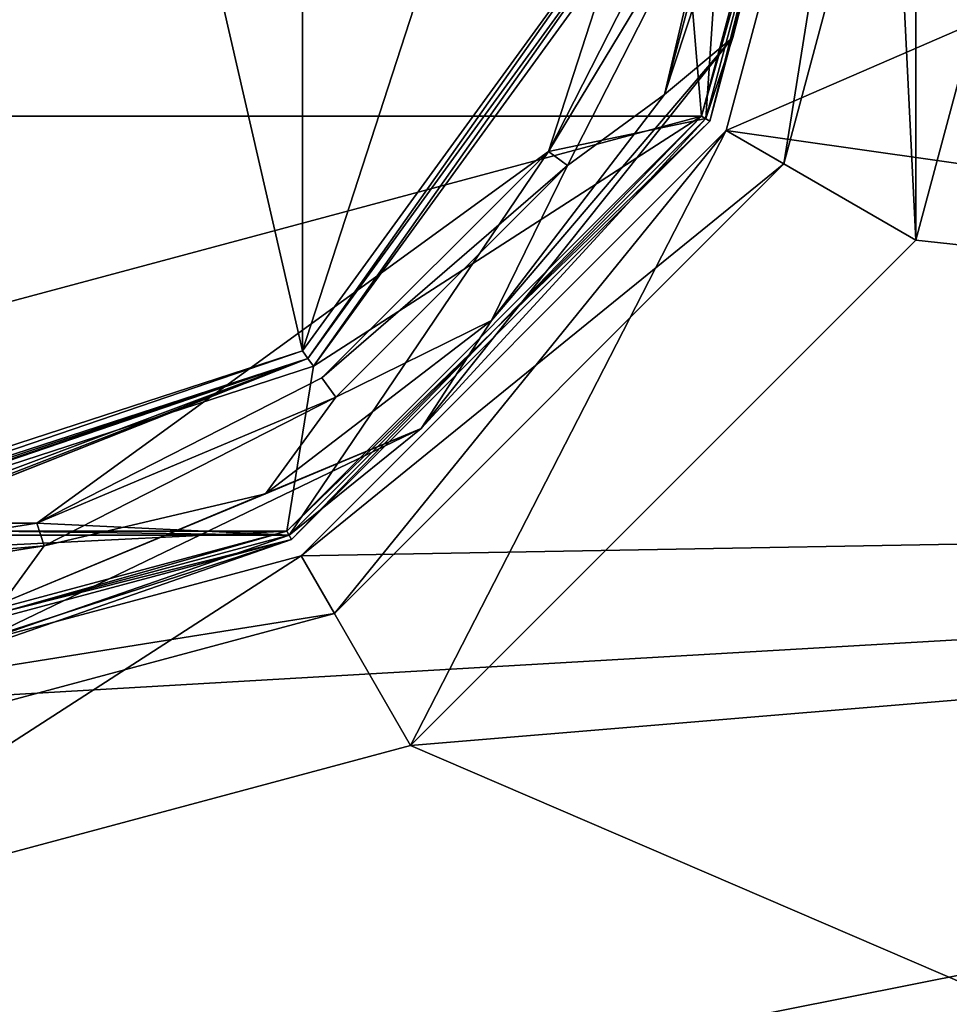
# Model space of a CAD drawing. Header units: millimetres. Extents: x -78 to 78, y -78 to 349.
# Tile 11 of 54: x 6 to 26, y -11 to 10. Entities that reach past the tile are written whole.
import ezdxf

# ---------------------------------------------------------------- set-up
doc = ezdxf.new("R2010")
doc.units = ezdxf.units.MM
doc.header["$LTSCALE"] = 65.185185
for name, color, linetype in [('10', 7, 'CONTINUOUS'), ('153', 7, 'CONTINUOUS'), ('159', 7, 'CONTINUOUS'), ('162', 7, 'CONTINUOUS'), ('166', 7, 'CONTINUOUS'), ('168', 7, 'CONTINUOUS'), ('170', 7, 'CONTINUOUS'), ('171', 7, 'CONTINUOUS'), ('172', 7, 'CONTINUOUS'), ('173', 7, 'CONTINUOUS'), ('174', 7, 'CONTINUOUS'), ('176', 7, 'CONTINUOUS'), ('178', 7, 'CONTINUOUS'), ('183', 7, 'CONTINUOUS'), ('185', 7, 'CONTINUOUS'), ('187', 7, 'CONTINUOUS'), ('191', 7, 'CONTINUOUS'), ('200', 7, 'CONTINUOUS'), ('209', 7, 'CONTINUOUS'), ('3', 7, 'CONTINUOUS'), ('4', 7, 'CONTINUOUS'), ('5', 7, 'CONTINUOUS'), ('7', 7, 'CONTINUOUS'), ('9', 7, 'CONTINUOUS')]:
    doc.layers.add(name, color=color, linetype=linetype)

msp = doc.modelspace()

# ---------------------------------------------------------------- linework, layer by layer
at = {"layer": '10', "linetype": 'CONTINUOUS'}
for points in [[(21.5, 20), (20.698, 8.05), (17.394, 7.363), (21.5, 20)], [(21.5, 20), (23.9, 20), (20.698, 8.05), (21.5, 20)], [(20.698, 8.05), (11.95, -0.698), (17.394, 7.363), (20.698, 8.05)], [(11.95, -0.698), (6.644, -0.448), (17.394, 7.363), (11.95, -0.698)], [(11.95, -0.698), (-11.95, -0.698), (-6.644, -0.448), (11.95, -0.698)], [(11.95, -0.698), (-6.644, -0.448), (6.644, -0.448), (11.95, -0.698)], [(11.95, -0.698), (0, -3.9), (-11.95, -0.698), (11.95, -0.698)]]:
    msp.add_3dface(points, dxfattribs=at)
at = {"layer": '153', "linetype": 'CONTINUOUS'}
for points in [[(24.4, 20, 7), (24.4, 20, 6), (21.131, 7.8, 6), (24.4, 20, 7)], [(24.4, 20, 7), (21.131, 7.8, 6), (21.131, 7.8, 7), (24.4, 20, 7)], [(21.131, 7.8, 6), (12.2, -1.131, 6), (21.131, 7.8, 7), (21.131, 7.8, 6)], [(21.131, 7.8, 7), (12.2, -1.131, 6), (12.2, -1.131, 7), (21.131, 7.8, 7)], [(12.2, -1.131, 6), (0, -4.4, 6), (12.2, -1.131, 7), (12.2, -1.131, 6)], [(12.2, -1.131, 7), (0, -4.4, 6), (0, -4.4, 7), (12.2, -1.131, 7)]]:
    msp.add_3dface(points, dxfattribs=at)
at = {"layer": '159', "linetype": 'CONTINUOUS'}
for points in [[(29, 20, 6), (76, 0, 6), (25.115, 5.5, 6), (29, 20, 6)], [(25.115, 5.5, 6), (76, 0, 6), (14.5, -5.115, 6), (25.115, 5.5, 6)], [(-70.216, -29.081, 6), (-76, 0, 6), (70.216, -29.081, 6), (-70.216, -29.081, 6)], [(70.216, -29.081, 6), (-76, 0, 6), (0, -9, 6), (70.216, -29.081, 6)], [(76, 0, 6), (70.216, -29.081, 6), (14.5, -5.115, 6), (76, 0, 6)], [(14.5, -5.115, 6), (70.216, -29.081, 6), (0, -9, 6), (14.5, -5.115, 6)]]:
    msp.add_3dface(points, dxfattribs=at)
at = {"layer": '162', "linetype": 'CONTINUOUS'}
for points in [[(24.4, 20, 7), (21.131, 7.8, 7), (70.216, 29.081, 7), (24.4, 20, 7)], [(70.216, 29.081, 7), (21.131, 7.8, 7), (76, 0, 7), (70.216, 29.081, 7)], [(21.131, 7.8, 7), (12.2, -1.131, 7), (76, 0, 7), (21.131, 7.8, 7)], [(76, 0, 7), (0, -4.4, 7), (-70.216, -29.081, 7), (76, 0, 7)], [(70.216, -29.081, 7), (76, 0, 7), (-70.216, -29.081, 7), (70.216, -29.081, 7)], [(12.2, -1.131, 7), (0, -4.4, 7), (76, 0, 7), (12.2, -1.131, 7)]]:
    msp.add_3dface(points, dxfattribs=at)
at = {"layer": '166', "linetype": 'CONTINUOUS'}
for points in [[(21.131, 7.8, 4), (22.343, 7.1, 4), (24.4, 20, 4), (21.131, 7.8, 4)], [(22.343, 7.1, 4), (25.8, 20, 4), (24.4, 20, 4), (22.343, 7.1, 4)], [(12.2, -1.131, 4), (12.9, -2.343, 4), (21.131, 7.8, 4), (12.2, -1.131, 4)], [(12.9, -2.343, 4), (22.343, 7.1, 4), (21.131, 7.8, 4), (12.9, -2.343, 4)], [(0, -4.4, 4), (12.9, -2.343, 4), (12.2, -1.131, 4), (0, -4.4, 4)], [(0, -5.8, 4), (12.9, -2.343, 4), (0, -4.4, 4), (0, -5.8, 4)]]:
    msp.add_3dface(points, dxfattribs=at)
at = {"layer": '168', "linetype": 'CONTINUOUS'}
for points in [[(25.115, 34.5, 2), (25.115, 5.5, 2), (24.4, 20, 2), (25.115, 34.5, 2)], [(29, 20, 2), (25.115, 5.5, 2), (25.115, 34.5, 2), (29, 20, 2)], [(24.4, 20, 2), (25.115, 5.5, 2), (21.131, 7.8, 2), (24.4, 20, 2)], [(21.131, 7.8, 2), (14.5, -5.115, 2), (12.2, -1.131, 2), (21.131, 7.8, 2)], [(25.115, 5.5, 2), (14.5, -5.115, 2), (21.131, 7.8, 2), (25.115, 5.5, 2)], [(0, -9, 2), (0, -4.4, 2), (12.2, -1.131, 2), (0, -9, 2)], [(14.5, -5.115, 2), (0, -9, 2), (12.2, -1.131, 2), (14.5, -5.115, 2)]]:
    msp.add_3dface(points, dxfattribs=at)
at = {"layer": '170', "linetype": 'CONTINUOUS'}
for points in [[(25.8, 20, 4), (22.343, 7.1, 4), (25.8, 20, 6), (25.8, 20, 4)], [(25.8, 20, 6), (22.343, 7.1, 4), (22.343, 7.1, 6), (25.8, 20, 6)], [(22.343, 7.1, 4), (12.9, -2.343, 4), (22.343, 7.1, 6), (22.343, 7.1, 4)], [(22.343, 7.1, 6), (12.9, -2.343, 4), (12.9, -2.343, 6), (22.343, 7.1, 6)], [(0, -5.8, 4), (0, -5.8, 6), (12.9, -2.343, 6), (0, -5.8, 4)], [(12.9, -2.343, 4), (0, -5.8, 4), (12.9, -2.343, 6), (12.9, -2.343, 4)]]:
    msp.add_3dface(points, dxfattribs=at)
at = {"layer": '171', "linetype": 'CONTINUOUS'}
for points in [[(21.131, 7.8, 4), (24.4, 20, 4), (21.131, 7.8, 2), (21.131, 7.8, 4)], [(24.4, 20, 4), (24.4, 20, 2), (21.131, 7.8, 2), (24.4, 20, 4)], [(12.2, -1.131, 4), (21.131, 7.8, 4), (12.2, -1.131, 2), (12.2, -1.131, 4)], [(21.131, 7.8, 4), (21.131, 7.8, 2), (12.2, -1.131, 2), (21.131, 7.8, 4)], [(0, -4.4, 4), (12.2, -1.131, 4), (0, -4.4, 2), (0, -4.4, 4)], [(0, -4.4, 2), (12.2, -1.131, 4), (12.2, -1.131, 2), (0, -4.4, 2)]]:
    msp.add_3dface(points, dxfattribs=at)
at = {"layer": '172', "linetype": 'CONTINUOUS'}
for points in [[(29, 20, 6), (25.115, 5.5, 6), (29, 20, 2), (29, 20, 6)], [(25.115, 5.5, 6), (25.115, 5.5, 2), (29, 20, 2), (25.115, 5.5, 6)], [(25.115, 5.5, 6), (14.5, -5.115, 6), (25.115, 5.5, 2), (25.115, 5.5, 6)], [(14.5, -5.115, 6), (14.5, -5.115, 2), (25.115, 5.5, 2), (14.5, -5.115, 6)], [(14.5, -5.115, 6), (0, -9, 6), (14.5, -5.115, 2), (14.5, -5.115, 6)], [(0, -9, 6), (0, -9, 2), (14.5, -5.115, 2), (0, -9, 6)]]:
    msp.add_3dface(points, dxfattribs=at)
at = {"layer": '173', "linetype": 'CONTINUOUS'}
for points in [[(21.131, 7.8, 6), (24.4, 20, 6), (22.343, 7.1, 6), (21.131, 7.8, 6)], [(24.4, 20, 6), (25.8, 20, 6), (22.343, 7.1, 6), (24.4, 20, 6)], [(12.2, -1.131, 6), (21.131, 7.8, 6), (22.343, 7.1, 6), (12.2, -1.131, 6)], [(12.2, -1.131, 6), (22.343, 7.1, 6), (12.9, -2.343, 6), (12.2, -1.131, 6)], [(0, -4.4, 6), (12.2, -1.131, 6), (12.9, -2.343, 6), (0, -4.4, 6)], [(0, -5.8, 6), (0, -4.4, 6), (12.9, -2.343, 6), (0, -5.8, 6)]]:
    msp.add_3dface(points, dxfattribs=at)
at = {"layer": '174', "linetype": 'CONTINUOUS'}
for points in [[(-20.611, 8.1, 58), (23.8, 20, 58), (-23.8, 20, 58), (-20.611, 8.1, 58)], [(20.611, 8.1, 58), (23.8, 20, 58), (-20.611, 8.1, 58), (20.611, 8.1, 58)], [(-11.9, -0.611, 58), (20.611, 8.1, 58), (-20.611, 8.1, 58), (-11.9, -0.611, 58)], [(11.9, -0.611, 58), (20.611, 8.1, 58), (-11.9, -0.611, 58), (11.9, -0.611, 58)], [(0, -3.8, 58), (11.9, -0.611, 58), (-11.9, -0.611, 58), (0, -3.8, 58)]]:
    msp.add_3dface(points, dxfattribs=at)
at = {"layer": '176', "linetype": 'CONTINUOUS'}
for points in [[(23.8, 20, 18), (20.611, 8.1, 18), (20.162, 13.449, 18), (23.8, 20, 18)], [(20.162, 13.449, 18), (20.611, 8.1, 18), (12.461, 2.849, 18), (20.162, 13.449, 18)], [(20.611, 8.1, 18), (11.9, -0.611, 18), (12.461, 2.849, 18), (20.611, 8.1, 18)], [(12.461, 2.849, 18), (11.9, -0.611, 18), (0, -1.2, 18), (12.461, 2.849, 18)], [(11.9, -0.611, 18), (0, -3.8, 18), (0, -1.2, 18), (11.9, -0.611, 18)]]:
    msp.add_3dface(points, dxfattribs=at)
at = {"layer": '178', "linetype": 'CONTINUOUS'}
for points in [[(24, 20, 57.8), (20.785, 8, 57.8), (24, 20, 18.2), (24, 20, 57.8)], [(24, 20, 18.2), (20.785, 8, 57.8), (20.785, 8, 18.2), (24, 20, 18.2)], [(20.785, 8, 57.8), (12, -0.785, 57.8), (20.785, 8, 18.2), (20.785, 8, 57.8)], [(20.785, 8, 18.2), (12, -0.785, 57.8), (12, -0.785, 18.2), (20.785, 8, 18.2)], [(12, -0.785, 57.8), (0, -4, 57.8), (12, -0.785, 18.2), (12, -0.785, 57.8)], [(12, -0.785, 18.2), (0, -4, 57.8), (3.5, -3.743, 35), (12, -0.785, 18.2)], [(0, -4, 31.5), (0, -4, 18.2), (12, -0.785, 18.2), (0, -4, 31.5)], [(0, -4, 31.5), (12, -0.785, 18.2), (2.475, -3.872, 32.525), (0, -4, 31.5)], [(2.475, -3.872, 32.525), (12, -0.785, 18.2), (3.5, -3.743, 35), (2.475, -3.872, 32.525)]]:
    msp.add_3dface(points, dxfattribs=at)
at = {"layer": '183', "linetype": 'CONTINUOUS'}
for points in [[(19.972, 13.511, 18.2), (12.343, 3.011, 18.2), (19.972, 13.511, 39.8), (19.972, 13.511, 18.2)], [(19.972, 13.511, 39.8), (12.343, 3.011, 18.2), (12.343, 3.011, 39.8), (19.972, 13.511, 39.8)], [(0, -1, 37.6), (0, -1, 39.8), (12.343, 3.011, 39.8), (0, -1, 37.6)], [(0, -1, 37.6), (12.343, 3.011, 39.8), (0.251, -0.998, 37.588), (0, -1, 37.6)], [(0, -1, 18.2), (2.572, -0.842, 34.5), (12.343, 3.011, 39.8), (0, -1, 18.2)], [(12.343, 3.011, 18.2), (0, -1, 18.2), (12.343, 3.011, 39.8), (12.343, 3.011, 18.2)], [(12.343, 3.011, 39.8), (0.5, -0.994, 37.628), (0.251, -0.998, 37.588), (12.343, 3.011, 39.8)], [(1.847, -0.919, 36.897), (0.5, -0.994, 37.628), (12.343, 3.011, 39.8), (1.847, -0.919, 36.897)], [(2.312, -0.872, 36.256), (1.847, -0.919, 36.897), (12.343, 3.011, 39.8), (2.312, -0.872, 36.256)], [(2.572, -0.842, 35.5), (2.312, -0.872, 36.256), (12.343, 3.011, 39.8), (2.572, -0.842, 35.5)], [(2.6, -0.838, 35), (2.572, -0.842, 35.5), (12.343, 3.011, 39.8), (2.6, -0.838, 35)], [(2.572, -0.842, 34.5), (2.6, -0.838, 35), (12.343, 3.011, 39.8), (2.572, -0.842, 34.5)]]:
    msp.add_3dface(points, dxfattribs=at)
at = {"layer": '185', "linetype": 'CONTINUOUS'}
for points in [[(23.8, 20, 58), (20.611, 8.1, 58), (24, 20, 57.8), (23.8, 20, 58)], [(20.611, 8.1, 58), (20.785, 8, 57.8), (24, 20, 57.8), (20.611, 8.1, 58)], [(20.611, 8.1, 58), (11.9, -0.611, 58), (20.785, 8, 57.8), (20.611, 8.1, 58)], [(11.9, -0.611, 58), (12, -0.785, 57.8), (20.785, 8, 57.8), (11.9, -0.611, 58)], [(11.9, -0.611, 58), (0, -3.8, 58), (12, -0.785, 57.8), (11.9, -0.611, 58)], [(0, -3.8, 58), (0, -4, 57.8), (12, -0.785, 57.8), (0, -3.8, 58)]]:
    msp.add_3dface(points, dxfattribs=at)
at = {"layer": '187', "linetype": 'CONTINUOUS'}
for points in [[(20.611, 8.1, 18), (23.8, 20, 18), (20.785, 8, 18.2), (20.611, 8.1, 18)], [(23.8, 20, 18), (24, 20, 18.2), (20.785, 8, 18.2), (23.8, 20, 18)], [(11.9, -0.611, 18), (20.611, 8.1, 18), (12, -0.785, 18.2), (11.9, -0.611, 18)], [(20.611, 8.1, 18), (20.785, 8, 18.2), (12, -0.785, 18.2), (20.611, 8.1, 18)], [(0, -4, 18.2), (0, -3.8, 18), (11.9, -0.611, 18), (0, -4, 18.2)], [(0, -4, 18.2), (11.9, -0.611, 18), (12, -0.785, 18.2), (0, -4, 18.2)]]:
    msp.add_3dface(points, dxfattribs=at)
at = {"layer": '191', "linetype": 'CONTINUOUS'}
for points in [[(12.461, 2.849, 18), (12.343, 3.011, 18.2), (19.972, 13.511, 18.2), (12.461, 2.849, 18)], [(20.162, 13.449, 18), (12.461, 2.849, 18), (19.972, 13.511, 18.2), (20.162, 13.449, 18)], [(12.461, 2.849, 18), (0, -1.2, 18), (12.343, 3.011, 18.2), (12.461, 2.849, 18)], [(0, -1.2, 18), (0, -1, 18.2), (12.343, 3.011, 18.2), (0, -1.2, 18)]]:
    msp.add_3dface(points, dxfattribs=at)
at = {"layer": '200', "linetype": 'CONTINUOUS'}
for points in [[(12.226, 36.828, 40), (12.226, 3.172, 40), (9.035, 17.064, 40), (12.226, 36.828, 40)], [(19.782, 26.427, 40), (12.226, 3.172, 40), (12.226, 36.828, 40), (19.782, 26.427, 40)], [(19.782, 13.573, 40), (12.226, 3.172, 40), (19.782, 26.427, 40), (19.782, 13.573, 40)], [(12.226, 3.172, 40), (0, -0.8, 40), (9.035, 17.064, 40), (12.226, 3.172, 40)], [(9.035, 17.064, 40), (0, -0.8, 40), (5.584, 12.314, 40), (9.035, 17.064, 40)]]:
    msp.add_3dface(points, dxfattribs=at)
at = {"layer": '209', "linetype": 'CONTINUOUS'}
for points in [[(12.343, 3.011, 39.8), (12.226, 3.172, 40), (19.782, 13.573, 40), (12.343, 3.011, 39.8)], [(19.972, 13.511, 39.8), (12.343, 3.011, 39.8), (19.782, 13.573, 40), (19.972, 13.511, 39.8)], [(12.343, 3.011, 39.8), (0, -1, 39.8), (12.226, 3.172, 40), (12.343, 3.011, 39.8)], [(0, -1, 39.8), (0, -0.8, 40), (12.226, 3.172, 40), (0, -1, 39.8)]]:
    msp.add_3dface(points, dxfattribs=at)
at = {"layer": '3', "linetype": 'CONTINUOUS'}
for points in [[(23.9, 20), (23.9, 20, 16), (20.698, 8.05, 16), (23.9, 20)], [(23.9, 20), (20.698, 8.05, 16), (20.698, 8.05), (23.9, 20)], [(20.698, 8.05, 16), (11.95, -0.698, 16), (20.698, 8.05), (20.698, 8.05, 16)], [(20.698, 8.05), (11.95, -0.698, 16), (11.95, -0.698), (20.698, 8.05)], [(11.95, -0.698, 16), (0, -3.9, 16), (11.95, -0.698), (11.95, -0.698, 16)], [(11.95, -0.698), (0, -3.9, 16), (0, -3.9), (11.95, -0.698)]]:
    msp.add_3dface(points, dxfattribs=at)
at = {"layer": '4', "linetype": 'CONTINUOUS'}
for points in [[(21.5, 20, 16.5), (21.5, 20), (17.394, 7.363), (21.5, 20, 16.5)], [(21.5, 20, 16.5), (17.394, 7.363), (20.448, 13.356, 16.5), (21.5, 20, 16.5)], [(20.448, 13.356, 16.5), (17.394, 7.363), (17.394, 7.363, 16.5), (20.448, 13.356, 16.5)], [(17.394, 7.363), (6.644, -0.448), (12.637, 2.606, 16.5), (17.394, 7.363)], [(17.394, 7.363, 16.5), (17.394, 7.363), (12.637, 2.606, 16.5), (17.394, 7.363, 16.5)], [(12.637, 2.606, 16.5), (6.644, -0.448), (6.644, -0.448, 16.5), (12.637, 2.606, 16.5)], [(6.644, -0.448), (-6.644, -0.448), (6.644, -0.448, 16.5), (6.644, -0.448)], [(6.644, -0.448, 16.5), (-6.644, -0.448), (0, -1.5, 16.5), (6.644, -0.448, 16.5)]]:
    msp.add_3dface(points, dxfattribs=at)
at = {"layer": '5', "linetype": 'CONTINUOUS'}
for points in [[(19.836, 8.558, 17), (22.9, 20, 17), (20.923, 13.202, 17), (19.836, 8.558, 17)], [(17.798, 7.069, 17), (19.836, 8.558, 17), (20.923, 13.202, 17), (17.798, 7.069, 17)], [(16.197, 3.812, 17), (19.836, 8.558, 17), (17.798, 7.069, 17), (16.197, 3.812, 17)], [(12.931, 2.202, 17), (16.197, 3.812, 17), (17.798, 7.069, 17), (12.931, 2.202, 17)], [(11.454, 0.17, 17), (16.197, 3.812, 17), (12.931, 2.202, 17), (11.454, 0.17, 17)], [(6.798, -0.923, 17), (11.454, 0.17, 17), (12.931, 2.202, 17), (6.798, -0.923, 17)], [(5.929, -2.119, 17), (11.454, 0.17, 17), (6.798, -0.923, 17), (5.929, -2.119, 17)], [(0, -2, 17), (5.929, -2.119, 17), (6.798, -0.923, 17), (0, -2, 17)]]:
    msp.add_3dface(points, dxfattribs=at)
at = {"layer": '7', "linetype": 'CONTINUOUS'}
for points in [[(22.9, 20, 17), (19.836, 8.558, 17), (23.607, 20, 16.707), (22.9, 20, 17)], [(23.607, 20, 16.707), (19.836, 8.558, 17), (21.269, 9.757, 16.707), (23.607, 20, 16.707)], [(20.698, 8.05, 16), (23.9, 20, 16), (21.269, 9.757, 16.707), (20.698, 8.05, 16)], [(23.9, 20, 16), (23.607, 20, 16.707), (21.269, 9.757, 16.707), (23.9, 20, 16)], [(14.719, 1.543, 16.707), (20.698, 8.05, 16), (21.269, 9.757, 16.707), (14.719, 1.543, 16.707)], [(16.197, 3.812, 17), (14.719, 1.543, 16.707), (21.269, 9.757, 16.707), (16.197, 3.812, 17)], [(19.836, 8.558, 17), (16.197, 3.812, 17), (21.269, 9.757, 16.707), (19.836, 8.558, 17)], [(11.95, -0.698, 16), (20.698, 8.05, 16), (14.719, 1.543, 16.707), (11.95, -0.698, 16)], [(16.197, 3.812, 17), (11.454, 0.17, 17), (14.719, 1.543, 16.707), (16.197, 3.812, 17)], [(5.253, -3.015, 16.707), (11.95, -0.698, 16), (14.719, 1.543, 16.707), (5.253, -3.015, 16.707)], [(5.929, -2.119, 17), (5.253, -3.015, 16.707), (14.719, 1.543, 16.707), (5.929, -2.119, 17)], [(11.454, 0.17, 17), (5.929, -2.119, 17), (14.719, 1.543, 16.707), (11.454, 0.17, 17)], [(0, -3.9, 16), (11.95, -0.698, 16), (5.253, -3.015, 16.707), (0, -3.9, 16)]]:
    msp.add_3dface(points, dxfattribs=at)
at = {"layer": '9', "linetype": 'CONTINUOUS'}
for points in [[(20.448, 13.356, 16.5), (17.394, 7.363, 16.5), (20.923, 13.202, 17), (20.448, 13.356, 16.5)], [(17.394, 7.363, 16.5), (17.798, 7.069, 17), (20.923, 13.202, 17), (17.394, 7.363, 16.5)], [(17.394, 7.363, 16.5), (12.637, 2.606, 16.5), (17.798, 7.069, 17), (17.394, 7.363, 16.5)], [(12.637, 2.606, 16.5), (12.931, 2.202, 17), (17.798, 7.069, 17), (12.637, 2.606, 16.5)], [(12.637, 2.606, 16.5), (6.644, -0.448, 16.5), (12.931, 2.202, 17), (12.637, 2.606, 16.5)], [(6.644, -0.448, 16.5), (6.798, -0.923, 17), (12.931, 2.202, 17), (6.644, -0.448, 16.5)], [(6.644, -0.448, 16.5), (0, -1.5, 16.5), (6.798, -0.923, 17), (6.644, -0.448, 16.5)], [(0, -1.5, 16.5), (0, -2, 17), (6.798, -0.923, 17), (0, -1.5, 16.5)]]:
    msp.add_3dface(points, dxfattribs=at)

doc.saveas('drawing.dxf')
